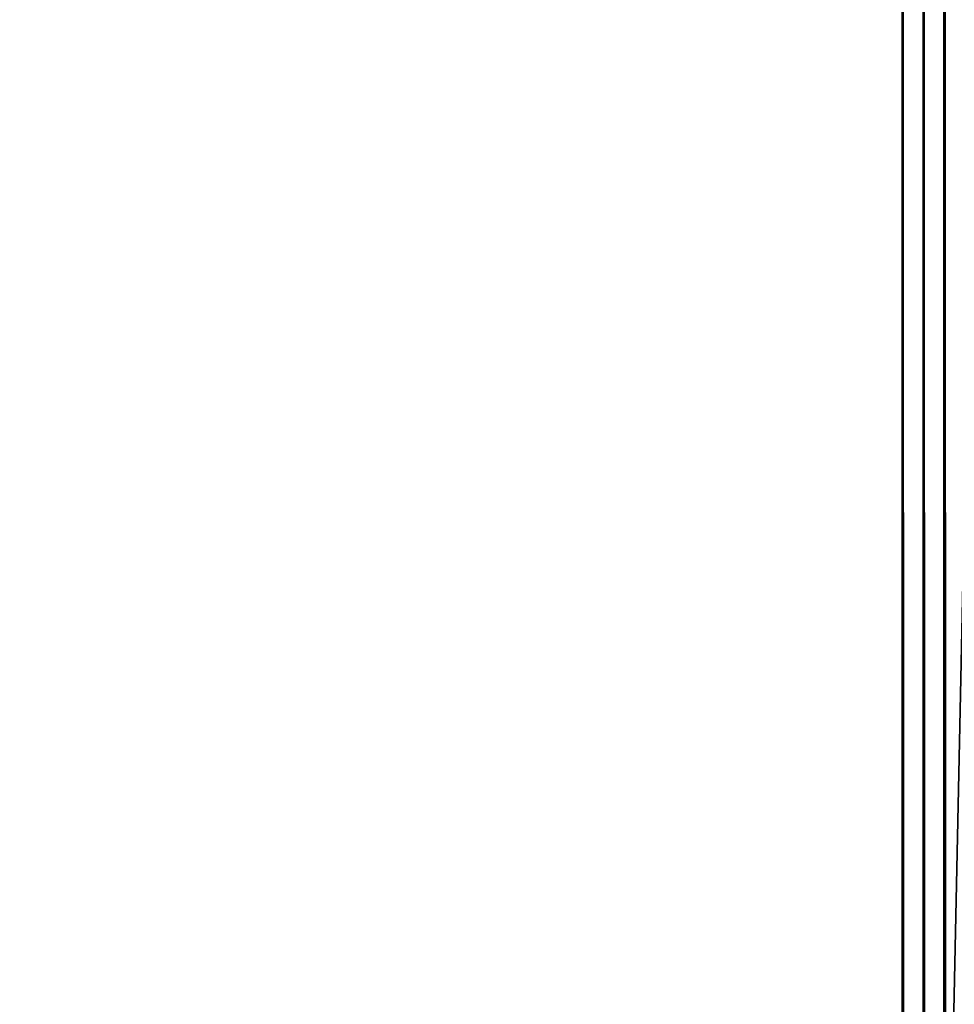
# Model space of a CAD drawing. Extents: x -551 to 551, y -297 to 194.
# Tile 128 of 163: x 489 to 496, y 163 to 170. Entities that reach past the tile are written whole.
import ezdxf

# ---------------------------------------------------------------- set-up
doc = ezdxf.new("R2010")
doc.units = 0
doc.header["$LTSCALE"] = 70.117983
for name, color, linetype in [('1', 7, 'CONTINUOUS'), ('14', 7, 'CONTINUOUS'), ('2', 7, 'CONTINUOUS')]:
    doc.layers.add(name, color=color, linetype=linetype)

msp = doc.modelspace()

# ---------------------------------------------------------------- linework, layer by layer
at = {"layer": '1', "color": 7, "linetype": 'CONTINUOUS'}
for points in [[(488.5, 184.5), (496.5, 192.5), (488.5, -192.5), (488.5, 184.5)], [(488.5, -192.5), (496.5, 192.5), (496.5, -192.5), (488.5, -192.5)]]:
    msp.add_3dface(points, dxfattribs=at)
at = {"layer": '14', "color": 7, "linetype": 'CONTINUOUS'}
for points in [[(495.9627, 191.8084, 46.4641), (495.8093, 191.7062, 46.484), (495.9627, -191.8084, 46.4641), (495.9627, 191.8084, 46.4641)], [(495.8093, 191.7062, 46.484), (495.6548, 191.6032, 46.496), (495.8093, -191.7062, 46.484), (495.8093, 191.7062, 46.484)], [(495.9627, -191.8084, 46.4641), (495.8093, 191.7062, 46.484), (495.8093, -191.7062, 46.484), (495.9627, -191.8084, 46.4641)], [(495.6548, 191.6032, 46.496), (495.5, 191.5, 46.5), (495.6548, -191.6032, 46.496), (495.6548, 191.6032, 46.496)], [(495.8093, -191.7062, 46.484), (495.6548, 191.6032, 46.496), (495.738, -191.6586, 46.4905), (495.8093, -191.7062, 46.484)], [(495.738, -191.6586, 46.4905), (495.6548, 191.6032, 46.496), (495.6548, -191.6032, 46.496), (495.738, -191.6586, 46.4905)], [(495.5, 191.5, 46.5), (495.5, -191.5, 46.5), (495.6548, -191.6032, 46.496), (495.5, 191.5, 46.5)]]:
    msp.add_3dface(points, dxfattribs=at)
at = {"layer": '2', "color": 7, "linetype": 'CONTINUOUS'}
for points in [[(495.5, 191.5, 46.5), (-495.5, 191.5, 46.5), (495.5, -191.5, 46.5), (495.5, 191.5, 46.5)], [(495.5, -191.5, 46.5), (-495.5, 191.5, 46.5), (-495.5, -191.5, 46.5), (495.5, -191.5, 46.5)]]:
    msp.add_3dface(points, dxfattribs=at)

doc.saveas('drawing.dxf')
